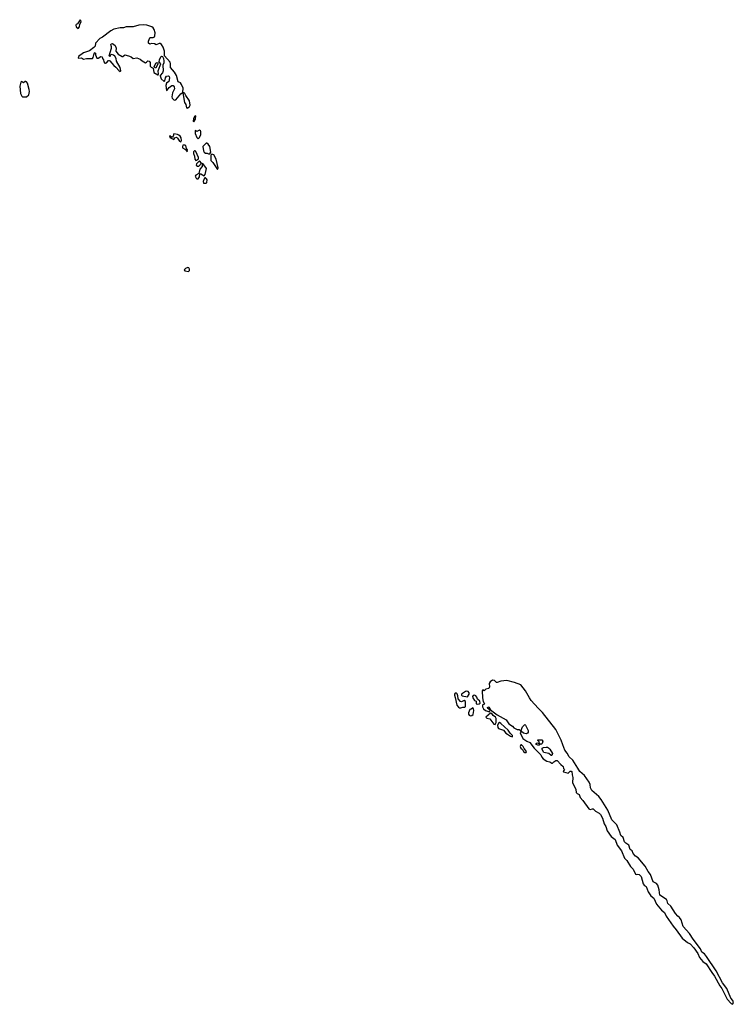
# Model space of a CAD drawing. Extents: x 2923744 to 3052146, y 543855 to 918667.
# Tile 19 of 50: x 3023878 to 3034936, y 747931 to 763177. Entities that reach past the tile are written whole.
import ezdxf

# ---------------------------------------------------------------- set-up
doc = ezdxf.new("R2010")
doc.units = 0

msp = doc.modelspace()

# ---------------------------------------------------------------- linework, layer by layer
at = {"layer": '0CON10XD'}
for points in [[(3024785, 763038), (3024805, 763065), (3024812, 763108), (3024828, 763145), (3024826, 763166), (3024815, 763177), (3024776, 763115), (3024755, 763104), (3024749, 763091), (3024755, 763065), (3024785, 763038)], [(3026475, 761809), (3026485, 761812), (3026507, 761833), (3026518, 761855), (3026510, 761920), (3026451, 762001), (3026435, 762036), (3026425, 762046), (3026405, 762050), (3026410, 762115), (3026385, 762175), (3026367, 762197), (3026335, 762215), (3026305, 762315), (3026275, 762363), (3026215, 762435), (3026214, 762495), (3026207, 762517), (3026122, 762615), (3026122, 762688), (3026102, 762752), (3026073, 762793), (3026055, 762809), (3026041, 762809), (3025995, 762789), (3025965, 762805), (3025922, 762808), (3025895, 762798), (3025874, 762815), (3025874, 762845), (3025895, 762896), (3025905, 762902), (3025945, 762901), (3025965, 762913), (3025973, 762927), (3025979, 762975), (3025960, 763025), (3025945, 763049), (3025925, 763064), (3025850, 763090), (3025795, 763097), (3025725, 763093), (3025635, 763065), (3025525, 763065), (3025485, 763049), (3025435, 763052), (3025335, 763029), (3025290, 763005), (3025162, 762908), (3025122, 762885), (3025054, 762815), (3025047, 762765), (3025027, 762745), (3024959, 762695), (3024865, 762666), (3024791, 762605), (3024786, 762586), (3024790, 762580), (3024834, 762584), (3024865, 762565), (3024915, 762578), (3024995, 762575), (3025005, 762578), (3025017, 762593), (3025025, 762635), (3025035, 762662), (3025045, 762668), (3025050, 762660), (3025051, 762635), (3025075, 762583), (3025095, 762582), (3025135, 762606), (3025155, 762599), (3025160, 762575), (3025175, 762555), (3025182, 762522), (3025195, 762505), (3025205, 762502), (3025225, 762509), (3025255, 762544), (3025265, 762547), (3025275, 762541), (3025338, 762465), (3025365, 762444), (3025418, 762385), (3025435, 762376), (3025445, 762385), (3025436, 762435), (3025380, 762535), (3025372, 762575), (3025350, 762610), (3025329, 762629), (3025305, 762637), (3025281, 762629), (3025280, 762610), (3025275, 762607), (3025264, 762615), (3025302, 762735), (3025302, 762755), (3025289, 762795), (3025294, 762805), (3025315, 762810), (3025356, 762775), (3025371, 762735), (3025370, 762690), (3025402, 762642), (3025465, 762607), (3025475, 762607), (3025505, 762631), (3025565, 762617), (3025604, 762604), (3025638, 762578), (3025695, 762586), (3025745, 762566), (3025775, 762540), (3025825, 762511), (3025842, 762518), (3025865, 762541), (3025885, 762537), (3025897, 762515), (3025901, 762455), (3025915, 762440), (3025947, 762427), (3025958, 762358), (3026016, 762324), (3026026, 762324), (3026027, 762333), (3026023, 762385), (3026057, 762465), (3026063, 762493), (3026040, 762525), (3026044, 762554), (3026065, 762603), (3026075, 762610), (3026088, 762608), (3026104, 762574), (3026110, 762535), (3026109, 762511), (3026096, 762475), (3026101, 762385), (3026088, 762355), (3026054, 762315), (3026052, 762305), (3026070, 762260), (3026115, 762221), (3026128, 762232), (3026135, 762275), (3026155, 762303), (3026183, 762305), (3026195, 762296), (3026199, 762275), (3026188, 762222), (3026154, 762195), (3026144, 762156), (3026155, 762082), (3026165, 762084), (3026194, 762126), (3026235, 762157), (3026255, 762159), (3026269, 762139), (3026274, 762105), (3026244, 762045), (3026236, 761984), (3026241, 761961), (3026265, 761937), (3026283, 761933), (3026295, 761938), (3026375, 762030), (3026395, 762046), (3026404, 762044), (3026429, 761895), (3026450, 761865), (3026464, 761814), (3026475, 761809)], [(3025985, 762428), (3025975, 762430), (3025961, 762445), (3025985, 762505), (3026006, 762516), (3026017, 762507), (3026018, 762495), (3025995, 762434), (3025985, 762428)], [(3023985, 761980), (3024018, 762012), (3024029, 762065), (3024026, 762095), (3023997, 762195), (3023985, 762214), (3023975, 762218), (3023965, 762218), (3023935, 762200), (3023905, 762222), (3023895, 762210), (3023878, 762145), (3023891, 762035), (3023909, 761995), (3023923, 761983), (3023985, 761980)], [(3026575, 761597), (3026602, 761635), (3026605, 761686), (3026593, 761685), (3026573, 761645), (3026566, 761606), (3026575, 761597)], [(3026375, 761284), (3026384, 761306), (3026379, 761345), (3026365, 761373), (3026345, 761389), (3026325, 761399), (3026265, 761409), (3026257, 761373), (3026245, 761360), (3026230, 761360), (3026205, 761377), (3026198, 761372), (3026206, 761355), (3026265, 761323), (3026283, 761347), (3026305, 761360), (3026325, 761344), (3026355, 761298), (3026375, 761284)], [(3026645, 761334), (3026661, 761345), (3026683, 761395), (3026685, 761445), (3026678, 761458), (3026665, 761465), (3026625, 761447), (3026595, 761460), (3026595, 761415), (3026625, 761354), (3026645, 761334)], [(3026825, 761097), (3026841, 761125), (3026822, 761212), (3026800, 761250), (3026776, 761266), (3026765, 761263), (3026718, 761215), (3026727, 761145), (3026735, 761125), (3026755, 761108), (3026785, 761112), (3026805, 761100), (3026825, 761097)], [(3026475, 761131), (3026477, 761163), (3026463, 761183), (3026450, 761230), (3026436, 761236), (3026408, 761232), (3026398, 761215), (3026403, 761195), (3026448, 761168), (3026475, 761131)], [(3026605, 760997), (3026615, 761001), (3026646, 761024), (3026650, 761045), (3026605, 761134), (3026595, 761146), (3026585, 761146), (3026571, 761129), (3026569, 761105), (3026584, 761065), (3026590, 761015), (3026605, 760997)], [(3026945, 760856), (3026952, 760885), (3026922, 761015), (3026885, 761085), (3026857, 761093), (3026842, 761078), (3026837, 760995), (3026868, 760965), (3026945, 760856)], [(3026645, 760712), (3026664, 760745), (3026669, 760791), (3026685, 760792), (3026735, 760761), (3026753, 760777), (3026771, 760875), (3026715, 760948), (3026707, 760943), (3026704, 760905), (3026668, 760862), (3026651, 760795), (3026605, 760768), (3026599, 760755), (3026610, 760725), (3026625, 760715), (3026645, 760712)], [(3026635, 760909), (3026655, 760909), (3026694, 760955), (3026665, 760991), (3026619, 760945), (3026610, 760925), (3026635, 760909)], [(3026765, 760643), (3026776, 760655), (3026781, 760695), (3026774, 760715), (3026755, 760729), (3026745, 760726), (3026735, 760712), (3026719, 760669), (3026727, 760647), (3026765, 760643)], [(3026495, 759280), (3026508, 759292), (3026508, 759315), (3026497, 759335), (3026485, 759340), (3026445, 759325), (3026426, 759305), (3026435, 759287), (3026495, 759280)], [(3034925, 747931), (3034936, 747954), (3034927, 747987), (3034898, 748025), (3034833, 748173), (3034769, 748265), (3034669, 748449), (3034522, 748672), (3034490, 748710), (3034447, 748737), (3034427, 748787), (3034315, 748938), (3034258, 749028), (3034158, 749135), (3034126, 749236), (3034103, 749273), (3034074, 749294), (3034038, 749335), (3033965, 749450), (3033920, 749490), (3033912, 749535), (3033902, 749552), (3033798, 749618), (3033789, 749705), (3033767, 749777), (3033745, 749799), (3033694, 749825), (3033650, 749940), (3033615, 749989), (3033571, 750071), (3033459, 750199), (3033420, 750225), (3033385, 750267), (3033366, 750306), (3033339, 750329), (3033316, 750396), (3033271, 750425), (3033252, 750445), (3033231, 750511), (3033194, 750544), (3033178, 750595), (3033129, 750709), (3033052, 750785), (3032989, 750939), (3032890, 751100), (3032850, 751150), (3032742, 751242), (3032725, 751285), (3032719, 751335), (3032701, 751371), (3032631, 751471), (3032555, 751534), (3032528, 751588), (3032450, 751710), (3032394, 751764), (3032361, 751821), (3032327, 751865), (3032294, 751946), (3032270, 752020), (3032187, 752187), (3031979, 752449), (3031911, 752515), (3031805, 752635), (3031775, 752675), (3031716, 752785), (3031641, 752875), (3031545, 752915), (3031425, 752945), (3031335, 752934), (3031275, 752911), (3031264, 752914), (3031233, 752943), (3031205, 752948), (3031168, 752925), (3031154, 752896), (3031157, 752845), (3031145, 752822), (3031100, 752810), (3031075, 752783), (3031055, 752798), (3031042, 752785), (3031047, 752675), (3031061, 752621), (3031079, 752585), (3031077, 752573), (3031055, 752570), (3031049, 752561), (3031051, 752535), (3031065, 752506), (3031095, 752478), (3031155, 752461), (3031164, 752475), (3031160, 752490), (3031135, 752509), (3031128, 752525), (3031134, 752536), (3031145, 752531), (3031172, 752492), (3031274, 752414), (3031415, 752333), (3031455, 752275), (3031515, 752235), (3031535, 752209), (3031585, 752186), (3031616, 752185), (3031645, 752158), (3031667, 752225), (3031705, 752264), (3031715, 752255), (3031755, 752168), (3031756, 752146), (3031745, 752129), (3031725, 752117), (3031685, 752131), (3031655, 752154), (3031645, 752152), (3031633, 752135), (3031675, 752045), (3031735, 752004), (3031781, 751985), (3031848, 751895), (3031955, 751795), (3031970, 751755), (3031991, 751731), (3032045, 751694), (3032094, 751685), (3032125, 751664), (3032135, 751666), (3032152, 751685), (3032185, 751705), (3032205, 751706), (3032265, 751642), (3032300, 751615), (3032304, 751584), (3032318, 751565), (3032302, 751545), (3032300, 751535), (3032305, 751530), (3032375, 751510), (3032408, 751542), (3032425, 751543), (3032433, 751535), (3032437, 751485), (3032448, 751445), (3032445, 751365), (3032495, 751255), (3032502, 751212), (3032515, 751195), (3032547, 751177), (3032562, 751132), (3032606, 751085), (3032697, 750955), (3032715, 750947), (3032755, 750959), (3032765, 750955), (3032799, 750919), (3032855, 750889), (3032875, 750870), (3032906, 750815), (3032933, 750723), (3032958, 750685), (3032979, 750619), (3033045, 750529), (3033105, 750485), (3033134, 750394), (3033205, 750306), (3033252, 750192), (3033285, 750159), (3033345, 750066), (3033382, 750025), (3033422, 749945), (3033435, 749940), (3033455, 749946), (3033475, 749943), (3033508, 749908), (3033539, 749795), (3033555, 749776), (3033587, 749757), (3033614, 749674), (3033655, 749611), (3033703, 749573), (3033743, 749483), (3033825, 749388), (3033870, 749350), (3033897, 749295), (3034002, 749142), (3034052, 749085), (3034143, 748953), (3034225, 748885), (3034265, 748866), (3034325, 748805), (3034385, 748718), (3034413, 748653), (3034464, 748594), (3034517, 748555), (3034601, 748421), (3034645, 748368), (3034725, 748215), (3034756, 748175), (3034842, 748012), (3034901, 747941), (3034925, 747931)], [(3030695, 752521), (3030715, 752522), (3030745, 752533), (3030775, 752534), (3030785, 752544), (3030787, 752617), (3030765, 752633), (3030725, 752616), (3030710, 752620), (3030671, 752661), (3030666, 752705), (3030655, 752736), (3030645, 752748), (3030625, 752748), (3030615, 752735), (3030614, 752715), (3030627, 752683), (3030652, 752562), (3030679, 752529), (3030695, 752521)], [(3030815, 752689), (3030843, 752735), (3030842, 752755), (3030826, 752776), (3030805, 752779), (3030785, 752774), (3030723, 752735), (3030724, 752715), (3030736, 752706), (3030815, 752689)], [(3030965, 752578), (3030995, 752583), (3031014, 752595), (3031006, 752626), (3030974, 752654), (3030962, 752685), (3030946, 752705), (3030925, 752715), (3030905, 752714), (3030896, 752695), (3030899, 752675), (3030925, 752636), (3030950, 752625), (3030952, 752582), (3030965, 752578)], [(3030865, 752397), (3030885, 752401), (3030903, 752417), (3030915, 752480), (3030911, 752505), (3030900, 752520), (3030875, 752501), (3030854, 752496), (3030832, 752445), (3030833, 752425), (3030845, 752407), (3030865, 752397)], [(3031245, 752264), (3031263, 752295), (3031261, 752355), (3031248, 752378), (3031215, 752405), (3031195, 752435), (3031175, 752441), (3031102, 752375), (3031115, 752361), (3031165, 752349), (3031225, 752270), (3031245, 752264)], [(3031515, 752074), (3031516, 752095), (3031479, 752129), (3031446, 752176), (3031335, 752280), (3031315, 752293), (3031301, 752289), (3031284, 752255), (3031288, 752215), (3031299, 752199), (3031374, 752175), (3031411, 752131), (3031435, 752113), (3031485, 752081), (3031515, 752074)], [(3031725, 751828), (3031729, 751845), (3031693, 751893), (3031678, 751925), (3031655, 751948), (3031641, 751949), (3031635, 751925), (3031645, 751898), (3031668, 751878), (3031687, 751845), (3031705, 751832), (3031725, 751828)], [(3031905, 751941), (3031881, 751955), (3031881, 751969), (3031895, 751980), (3031925, 751968), (3031932, 751975), (3031925, 751993), (3031904, 752014), (3031906, 752025), (3031966, 752026), (3031982, 752005), (3031975, 751971), (3031965, 751958), (3031943, 751957), (3031925, 751942), (3031905, 751941)], [(3032125, 751783), (3032115, 751783), (3032075, 751816), (3031998, 751828), (3031976, 751875), (3031976, 751895), (3031992, 751905), (3032036, 751914), (3032055, 751914), (3032074, 751904), (3032095, 751882), (3032133, 751815), (3032125, 751783)]]:
    msp.add_lwpolyline(points, dxfattribs=at)

doc.saveas('drawing.dxf')
